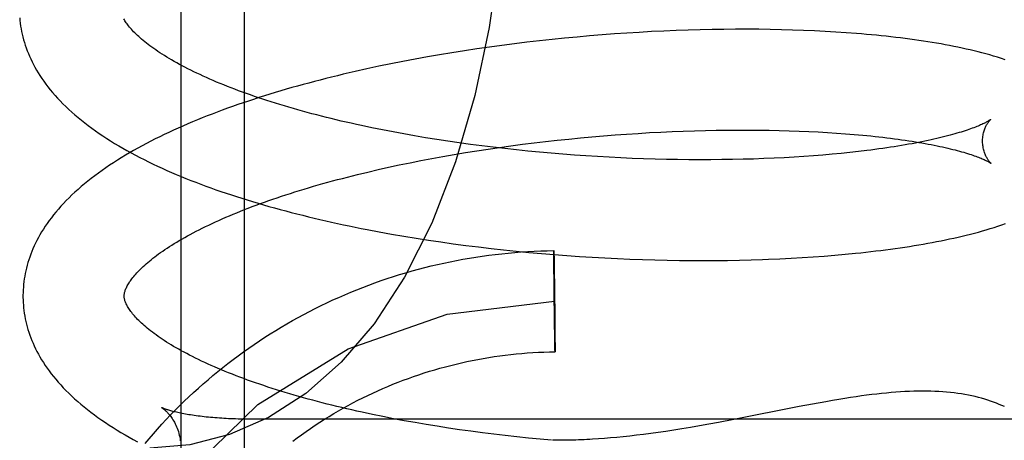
# Model space of a CAD drawing. Header units: inches. Extents: x 0 to 215, y 0 to 139.
# Tile 68 of 117: x 127.7789 to 127.9735, y 50.6274 to 50.7105. Entities that reach past the tile are written whole.
import ezdxf

# ---------------------------------------------------------------- set-up
doc = ezdxf.new("R2010")
doc.units = ezdxf.units.IN
doc.header["$LTSCALE"] = 11.804375
doc.header["$MEASUREMENT"] = 0
doc.linetypes.add('HIDDEN', pattern=[0.2, 0.1, -0.1])
doc.layers.add('DEFAULT_2', color=8, linetype='HIDDEN')

msp = doc.modelspace()

# ---------------------------------------------------------------- linework, layer by layer
at = {"layer": 'DEFAULT_2', "color": 8, "linetype": 'HIDDEN'}
for p, q in [((127.81073, 50.78926), (127.81073, 50.59992)), ((127.82323, 50.78315), (127.82323, 50.61023)), ((127.89889, 50.70784), (127.89644, 50.70768)), ((127.90133, 50.70799), (127.89889, 50.70784)), ((127.90376, 50.70813), (127.90133, 50.70799)), ((127.90618, 50.70824), (127.90376, 50.70813)), ((127.90859, 50.70834), (127.90618, 50.70824)), ((127.91098, 50.70843), (127.90859, 50.70834)), ((127.91335, 50.7085), (127.91098, 50.70843)), ((127.91571, 50.70855), (127.91335, 50.7085)), ((127.91805, 50.70858), (127.91571, 50.70855)), ((127.92036, 50.7086), (127.91805, 50.70858)), ((127.92266, 50.7086), (127.92036, 50.7086)), ((127.92494, 50.70859), (127.92266, 50.7086)), ((127.92719, 50.70856), (127.92494, 50.70859)), ((127.92941, 50.70851), (127.92719, 50.70856)), ((127.93161, 50.70845), (127.92941, 50.70851)), ((127.93379, 50.70838), (127.93161, 50.70845)), ((127.93594, 50.70829), (127.93379, 50.70838)), ((127.93805, 50.70818), (127.93594, 50.70829)), ((127.94014, 50.70806), (127.93805, 50.70818)), ((127.9422, 50.70792), (127.94014, 50.70806)), ((127.87913, 50.70603), (127.87665, 50.70573)), ((127.88161, 50.70632), (127.87913, 50.70603)), ((127.88409, 50.70659), (127.88161, 50.70632)), ((127.88657, 50.70684), (127.88409, 50.70659)), ((127.88904, 50.70707), (127.88657, 50.70684)), ((127.89151, 50.70729), (127.88904, 50.70707)), ((127.89398, 50.70749), (127.89151, 50.70729)), ((127.89644, 50.70768), (127.89398, 50.70749)), ((127.86432, 50.70396), (127.86188, 50.70356)), ((127.86677, 50.70435), (127.86432, 50.70396)), ((127.86923, 50.70472), (127.86677, 50.70435)), ((127.8717, 50.70507), (127.86923, 50.70472)), ((127.87417, 50.70541), (127.8717, 50.70507)), ((127.87665, 50.70573), (127.87417, 50.70541)), ((127.85463, 50.70224), (127.85224, 50.70177)), ((127.85703, 50.7027), (127.85463, 50.70224)), ((127.85945, 50.70314), (127.85703, 50.7027)), ((127.86188, 50.70356), (127.85945, 50.70314)), ((127.8475, 50.70077), (127.84516, 50.70025)), ((127.84986, 50.70128), (127.8475, 50.70077)), ((127.85224, 50.70177), (127.84986, 50.70128)), ((127.85057, 50.68872), (127.84849, 50.68914)), ((127.85267, 50.68831), (127.85057, 50.68872)), ((127.85479, 50.68792), (127.85267, 50.68831)), ((127.90557, 50.68828), (127.9078, 50.68839)), ((127.9078, 50.68839), (127.91001, 50.68847)), ((127.91001, 50.68847), (127.91221, 50.68855)), ((127.91221, 50.68855), (127.91439, 50.68861)), ((127.91439, 50.68861), (127.91654, 50.68865)), ((127.91654, 50.68865), (127.91868, 50.68868)), ((127.91868, 50.68868), (127.92079, 50.68869)), ((127.92079, 50.68869), (127.92288, 50.68869)), ((127.92288, 50.68869), (127.92494, 50.68868)), ((127.92494, 50.68868), (127.92698, 50.68865)), ((127.92698, 50.68865), (127.92898, 50.68861)), ((127.92898, 50.68861), (127.93096, 50.68856)), ((127.93096, 50.68856), (127.9329, 50.68849)), ((127.9329, 50.68849), (127.93481, 50.68841)), ((127.93481, 50.68841), (127.93668, 50.68831)), ((127.93668, 50.68831), (127.93852, 50.68821)), ((127.85694, 50.68754), (127.85479, 50.68792)), ((127.85911, 50.68717), (127.85694, 50.68754)), ((127.8613, 50.68682), (127.85911, 50.68717)), ((127.86351, 50.68648), (127.8613, 50.68682)), ((127.86573, 50.68616), (127.86351, 50.68648)), ((127.88054, 50.68615), (127.88283, 50.68642)), ((127.88283, 50.68642), (127.88511, 50.68667)), ((127.88511, 50.68667), (127.8874, 50.68691)), ((127.8874, 50.68691), (127.88969, 50.68714)), ((127.88969, 50.68714), (127.89198, 50.68735)), ((127.89198, 50.68735), (127.89427, 50.68754)), ((127.89427, 50.68754), (127.89655, 50.68772)), ((127.89655, 50.68772), (127.89882, 50.68788)), ((127.89882, 50.68788), (127.90108, 50.68803)), ((127.90108, 50.68803), (127.90333, 50.68817)), ((127.90333, 50.68817), (127.90557, 50.68828)), ((127.93852, 50.68821), (127.94032, 50.68809)), ((127.94032, 50.68809), (127.94208, 50.68796)), ((127.94208, 50.68796), (127.9438, 50.68782)), ((127.86797, 50.68585), (127.86573, 50.68616)), ((127.86697, 50.68422), (127.8692, 50.68458)), ((127.87022, 50.68555), (127.86797, 50.68585)), ((127.8692, 50.68458), (127.87145, 50.68492)), ((127.87248, 50.68527), (127.87022, 50.68555)), ((127.87145, 50.68492), (127.87371, 50.68525)), ((127.87476, 50.68501), (127.87248, 50.68527)), ((127.87371, 50.68525), (127.87598, 50.68557)), ((127.87704, 50.68476), (127.87476, 50.68501)), ((127.87598, 50.68557), (127.87826, 50.68587)), ((127.87932, 50.68452), (127.87704, 50.68476)), ((127.87826, 50.68587), (127.88054, 50.68615)), ((127.88162, 50.6843), (127.87932, 50.68452)), ((127.94464, 50.68443), (127.94295, 50.68424)), ((127.94629, 50.68462), (127.94464, 50.68443)), ((127.85603, 50.68222), (127.85818, 50.68265)), ((127.85818, 50.68265), (127.86035, 50.68306)), ((127.86035, 50.68306), (127.86254, 50.68346)), ((127.86254, 50.68346), (127.86475, 50.68385)), ((127.86475, 50.68385), (127.86697, 50.68422)), ((127.88391, 50.6841), (127.88162, 50.6843)), ((127.88621, 50.68391), (127.88391, 50.6841)), ((127.8885, 50.68373), (127.88621, 50.68391)), ((127.8908, 50.68357), (127.8885, 50.68373)), ((127.89309, 50.68343), (127.8908, 50.68357)), ((127.89538, 50.6833), (127.89309, 50.68343)), ((127.89766, 50.68319), (127.89538, 50.6833)), ((127.89993, 50.68309), (127.89766, 50.68319)), ((127.90219, 50.683), (127.89993, 50.68309)), ((127.90444, 50.68294), (127.90219, 50.683)), ((127.90668, 50.68288), (127.90444, 50.68294)), ((127.9089, 50.68284), (127.90668, 50.68288)), ((127.91111, 50.68282), (127.9089, 50.68284)), ((127.9133, 50.68281), (127.91111, 50.68282)), ((127.91547, 50.68281), (127.9133, 50.68281)), ((127.91762, 50.68283), (127.91547, 50.68281)), ((127.91975, 50.68286), (127.91762, 50.68283)), ((127.92185, 50.68291), (127.91975, 50.68286)), ((127.92392, 50.68296), (127.92185, 50.68291)), ((127.92597, 50.68304), (127.92392, 50.68296)), ((127.92799, 50.68312), (127.92597, 50.68304)), ((127.92999, 50.68322), (127.92799, 50.68312)), ((127.93194, 50.68333), (127.92999, 50.68322)), ((127.93387, 50.68345), (127.93194, 50.68333)), ((127.93576, 50.68359), (127.93387, 50.68345)), ((127.93761, 50.68373), (127.93576, 50.68359)), ((127.93943, 50.68389), (127.93761, 50.68373)), ((127.94121, 50.68406), (127.93943, 50.68389)), ((127.94295, 50.68424), (127.94121, 50.68406)), ((127.84767, 50.68038), (127.84972, 50.68086)), ((127.84972, 50.68086), (127.8518, 50.68133)), ((127.8518, 50.68133), (127.8539, 50.68178)), ((127.8539, 50.68178), (127.85603, 50.68222)), ((127.84565, 50.67989), (127.84767, 50.68038)), ((127.84996, 50.66856), (127.85236, 50.66813)), ((127.85236, 50.66813), (127.85478, 50.66771)), ((127.85478, 50.66771), (127.85721, 50.66731)), ((127.85721, 50.66731), (127.85965, 50.66693)), ((127.85965, 50.66693), (127.86211, 50.66656)), ((127.86211, 50.66656), (127.86458, 50.66622)), ((127.86458, 50.66622), (127.86705, 50.66589)), ((127.86705, 50.66589), (127.86954, 50.66557)), ((127.86954, 50.66557), (127.87203, 50.66528)), ((127.87203, 50.66528), (127.87453, 50.665)), ((127.87453, 50.665), (127.87703, 50.66474)), ((127.87703, 50.66474), (127.87953, 50.6645)), ((127.87953, 50.6645), (127.88204, 50.66428)), ((127.88204, 50.66428), (127.88454, 50.66407)), ((127.88444, 50.6645), (127.88445, 50.66486)), ((127.88444, 50.66408), (127.88444, 50.6645)), ((127.88446, 50.66182), (127.88444, 50.66408)), ((127.88445, 50.6648), (127.88445, 50.66474)), ((127.88445, 50.66474), (127.88446, 50.66463)), ((127.88446, 50.66463), (127.88446, 50.66434)), ((127.88446, 50.66434), (127.88448, 50.66324)), ((127.88448, 50.66324), (127.88451, 50.66175)), ((127.88454, 50.66407), (127.88704, 50.66388)), ((127.88704, 50.66388), (127.88954, 50.6637)), ((127.88954, 50.6637), (127.89204, 50.66355)), ((127.89204, 50.66355), (127.89453, 50.66341)), ((127.89453, 50.66341), (127.89701, 50.66329)), ((127.89701, 50.66329), (127.89948, 50.66318)), ((127.89948, 50.66318), (127.90194, 50.66309)), ((127.90194, 50.66309), (127.90439, 50.66302)), ((127.90439, 50.66302), (127.90683, 50.66297)), ((127.92111, 50.66297), (127.92342, 50.66303)), ((127.92342, 50.66303), (127.92571, 50.6631)), ((127.9291, 50.66324), (127.93132, 50.66335)), ((127.93132, 50.66335), (127.93352, 50.66348)), ((127.93352, 50.66348), (127.93569, 50.66362)), ((127.93569, 50.66362), (127.93783, 50.66378)), ((127.93783, 50.66378), (127.93994, 50.66395)), ((127.93994, 50.66395), (127.94202, 50.66414)), ((127.94202, 50.66414), (127.94407, 50.66434)), ((127.88447, 50.66118), (127.88446, 50.66182)), ((127.88447, 50.66067), (127.88447, 50.66118)), ((127.88451, 50.66175), (127.88452, 50.66127)), ((127.88452, 50.66127), (127.88452, 50.66077)), ((127.90683, 50.66297), (127.90925, 50.66293)), ((127.90925, 50.66293), (127.91166, 50.6629)), ((127.91166, 50.6629), (127.91405, 50.6629)), ((127.91405, 50.6629), (127.91643, 50.66291)), ((127.91643, 50.66291), (127.91878, 50.66293)), ((127.91878, 50.66293), (127.92111, 50.66297)), ((127.88447, 50.66032), (127.88447, 50.66067)), ((127.88448, 50.65996), (127.88447, 50.66032)), ((127.88448, 50.65959), (127.88448, 50.65996)), ((127.88448, 50.65922), (127.88448, 50.65959)), ((127.88449, 50.65883), (127.88448, 50.65922)), ((127.88452, 50.66077), (127.88453, 50.66024)), ((127.88453, 50.66024), (127.88453, 50.65988)), ((127.88453, 50.65988), (127.88454, 50.65951)), ((127.88454, 50.65951), (127.88455, 50.65913)), ((127.88455, 50.65913), (127.88455, 50.65874)), ((127.88449, 50.65844), (127.88449, 50.65883)), ((127.8845, 50.65804), (127.88449, 50.65844)), ((127.8845, 50.65763), (127.8845, 50.65804)), ((127.88456, 50.65815), (127.88456, 50.65775)), ((127.88456, 50.65775), (127.88457, 50.65734)), ((127.88451, 50.6566), (127.88451, 50.65702)), ((127.88452, 50.65618), (127.88451, 50.6566)), ((127.88453, 50.65512), (127.88452, 50.65555)), ((127.88458, 50.65671), (127.88458, 50.6563)), ((127.88459, 50.65566), (127.88459, 50.65524)), ((127.88454, 50.65406), (127.88454, 50.65449)), ((127.88456, 50.65301), (127.88455, 50.65343)), ((127.8846, 50.6546), (127.88461, 50.65418)), ((127.88461, 50.65355), (127.88462, 50.65313)), ((127.88457, 50.65198), (127.88456, 50.65239)), ((127.88457, 50.65158), (127.88457, 50.65198)), ((127.88462, 50.65313), (127.88462, 50.65271)), ((127.88463, 50.65209), (127.88463, 50.65169)), ((127.88463, 50.65169), (127.88464, 50.65129)), ((127.88459, 50.65059), (127.88458, 50.65098)), ((127.88459, 50.65021), (127.88459, 50.65059)), ((127.8846, 50.64984), (127.88459, 50.65021)), ((127.8846, 50.64948), (127.8846, 50.64984)), ((127.88461, 50.64895), (127.8846, 50.64948)), ((127.88464, 50.65129), (127.88464, 50.65089)), ((127.88464, 50.65089), (127.88465, 50.65051)), ((127.88465, 50.65051), (127.88465, 50.65013)), ((127.88465, 50.65013), (127.88465, 50.64976)), ((127.88465, 50.64976), (127.88466, 50.6494)), ((127.88462, 50.64845), (127.88461, 50.64895)), ((127.88462, 50.64798), (127.88462, 50.64845)), ((127.88465, 50.64649), (127.88462, 50.64798)), ((127.88466, 50.6494), (127.88466, 50.64905)), ((127.88466, 50.64905), (127.88467, 50.64854)), ((127.88467, 50.64854), (127.88467, 50.64791)), ((127.88467, 50.64791), (127.88469, 50.64565)), ((127.88467, 50.64538), (127.88465, 50.64649)), ((127.88469, 50.64565), (127.88469, 50.64523)), ((127.88467, 50.6451), (127.88467, 50.64538)), ((127.88468, 50.64498), (127.88467, 50.6451)), ((127.88469, 50.64523), (127.88468, 50.64486)), ((127.88468, 50.64492), (127.88468, 50.64498)), ((127.93295, 50.63402), (127.92001, 50.63147)), ((127.93558, 50.63452), (127.93295, 50.63402)), ((127.80694, 50.63383), (127.80694, 50.63383)), ((127.81534, 50.63202), (127.81494, 50.63207)), ((127.81617, 50.63193), (127.81575, 50.63197)), ((127.85068, 50.63205), (127.84861, 50.63247)), ((127.85278, 50.63164), (127.85068, 50.63205)), ((127.82345, 50.63153), (127.82298, 50.63154)), ((127.8244, 50.63152), (127.82393, 50.63152)), ((128.04573, 50.63151), (127.82488, 50.63151)), ((127.8549, 50.63124), (127.85278, 50.63164)), ((127.85705, 50.63086), (127.8549, 50.63124)), ((127.85921, 50.63048), (127.85705, 50.63086)), ((127.8614, 50.63013), (127.85921, 50.63048)), ((127.86361, 50.62978), (127.8614, 50.63013)), ((127.91321, 50.63021), (127.91145, 50.62991)), ((127.91505, 50.63054), (127.91321, 50.63021)), ((127.91697, 50.63089), (127.91505, 50.63054)), ((127.92001, 50.63147), (127.91697, 50.63089)), ((127.86583, 50.62946), (127.86361, 50.62978)), ((127.86807, 50.62914), (127.86583, 50.62946)), ((127.87032, 50.62884), (127.86807, 50.62914)), ((127.87258, 50.62856), (127.87032, 50.62884)), ((127.87486, 50.62829), (127.87258, 50.62856)), ((127.87714, 50.62803), (127.87486, 50.62829)), ((127.87943, 50.62779), (127.87714, 50.62803)), ((127.89813, 50.62806), (127.89687, 50.62794)), ((127.89944, 50.6282), (127.89813, 50.62806)), ((127.90078, 50.62835), (127.89944, 50.6282)), ((127.90217, 50.62852), (127.90078, 50.62835)), ((127.9036, 50.62871), (127.90217, 50.62852)), ((127.90507, 50.62891), (127.9036, 50.62871)), ((127.90658, 50.62913), (127.90507, 50.62891)), ((127.90815, 50.62937), (127.90658, 50.62913)), ((127.90977, 50.62963), (127.90815, 50.62937)), ((127.91145, 50.62991), (127.90977, 50.62963)), ((127.88172, 50.62757), (127.87943, 50.62779)), ((127.88399, 50.62736), (127.88172, 50.62757)), ((127.89443, 50.62773), (127.89326, 50.62764)), ((127.89563, 50.62783), (127.89443, 50.62773)), ((127.89687, 50.62794), (127.89563, 50.62783))]:
    msp.add_line(p, q, dxfattribs=at)
for points in [[(127.87526, 50.75084), (127.87487, 50.73675), (127.87368, 50.72272), (127.87168, 50.70895), (127.86883, 50.69554), (127.86502, 50.68241), (127.86033, 50.67029), (127.85494, 50.6596), (127.84892, 50.6504), (127.84242, 50.64279), (127.83544, 50.63662), (127.82807, 50.63187), (127.82038, 50.6285), (127.81251, 50.6265), (127.80461, 50.62584)], [(127.7789, 50.71085), (127.77895, 50.71032), (127.77901, 50.70978), (127.77909, 50.70924), (127.77918, 50.7087), (127.77928, 50.70816), (127.7794, 50.70762), (127.77953, 50.70708), (127.77967, 50.70654), (127.77983, 50.706), (127.78, 50.70546), (127.78019, 50.70492), (127.78039, 50.70437), (127.78061, 50.70383), (127.78084, 50.70328), (127.78108, 50.70274), (127.78135, 50.70219), (127.78163, 50.70164), (127.78192, 50.70109), (127.78223, 50.70054), (127.78257, 50.69999), (127.78291, 50.69944), (127.78328, 50.69888), (127.78367, 50.69833), (127.78407, 50.69777), (127.78449, 50.69721), (127.78494, 50.69666), (127.7854, 50.6961), (127.78588, 50.69554), (127.78638, 50.69499), (127.7869, 50.69443), (127.78744, 50.69388), (127.78801, 50.69332), (127.78859, 50.69277), (127.78918, 50.69223), (127.7898, 50.69168), (127.79044, 50.69115), (127.79109, 50.69061), (127.79176, 50.69008), (127.79244, 50.68956), (127.79314, 50.68904), (127.79386, 50.68852), (127.79459, 50.68802), (127.79534, 50.68751), (127.7961, 50.68702), (127.79687, 50.68653), (127.79766, 50.68604), (127.79846, 50.68556), (127.79927, 50.68509), (127.80009, 50.68463), (127.80092, 50.68417), (127.80177, 50.68372), (127.80262, 50.68327), (127.80349, 50.68283), (127.80437, 50.6824), (127.80525, 50.68197), (127.80615, 50.68154), (127.80706, 50.68113), (127.80798, 50.68072), (127.8089, 50.68031), (127.80984, 50.67991), (127.81079, 50.67952), (127.81174, 50.67913), (127.81271, 50.67874), (127.81368, 50.67836), (127.81466, 50.67799), (127.81565, 50.67762), (127.81665, 50.67726), (127.81766, 50.6769), (127.81867, 50.67655), (127.8197, 50.6762), (127.82073, 50.67586), (127.82177, 50.67552), (127.82282, 50.67519), (127.82387, 50.67486), (127.82493, 50.67453), (127.826, 50.67421), (127.82708, 50.6739), (127.82816, 50.67359), (127.82926, 50.67328), (127.83035, 50.67298), (127.83146, 50.67269), (127.83257, 50.6724), (127.83369, 50.67211), (127.83482, 50.67183), (127.83595, 50.67155), (127.83708, 50.67127), (127.83823, 50.67101), (127.83938, 50.67074), (127.84053, 50.67048), (127.84169, 50.67023), (127.84286, 50.66997), (127.84403, 50.66973), (127.8452, 50.66949), (127.84639, 50.66925), (127.84757, 50.66902), (127.84996, 50.66856)], [(127.84849, 50.68914), (127.84644, 50.68957), (127.84543, 50.68979), (127.84442, 50.69002), (127.84342, 50.69024), (127.84243, 50.69047), (127.84145, 50.69071), (127.84047, 50.69094), (127.8395, 50.69118), (127.83855, 50.69142), (127.8376, 50.69167), (127.83665, 50.69191), (127.83572, 50.69216), (127.8348, 50.69241), (127.83389, 50.69267), (127.83298, 50.69293), (127.83209, 50.69318), (127.8312, 50.69345), (127.83033, 50.69371), (127.82946, 50.69398), (127.82861, 50.69424), (127.82776, 50.69451), (127.82693, 50.69479), (127.82611, 50.69506), (127.82529, 50.69534), (127.82449, 50.69561), (127.8237, 50.69589), (127.82293, 50.69617), (127.82216, 50.69646), (127.82141, 50.69674), (127.82066, 50.69702), (127.81993, 50.69731), (127.81921, 50.6976), (127.81851, 50.69788), (127.81781, 50.69817), (127.81713, 50.69846), (127.81646, 50.69875), (127.81581, 50.69904), (127.81516, 50.69933), (127.81453, 50.69963), (127.81391, 50.69992), (127.8133, 50.70021), (127.81271, 50.7005), (127.81213, 50.70079), (127.81156, 50.70109), (127.811, 50.70138), (127.81046, 50.70167), (127.80994, 50.70196), (127.80942, 50.70225), (127.80892, 50.70253), (127.80844, 50.70282), (127.80796, 50.70311), (127.8075, 50.70339), (127.80706, 50.70367), (127.80662, 50.70395), (127.8062, 50.70423), (127.80579, 50.70451), (127.80539, 50.70479), (127.80501, 50.70506), (127.80464, 50.70533), (127.80429, 50.7056), (127.80394, 50.70587), (127.80361, 50.70613), (127.8033, 50.70639), (127.80299, 50.70665), (127.8027, 50.7069), (127.80242, 50.70716), (127.80215, 50.7074), (127.8019, 50.70765), (127.80165, 50.70789), (127.80142, 50.70812), (127.8012, 50.70836), (127.80099, 50.70859), (127.80079, 50.70881), (127.80061, 50.70903), (127.80043, 50.70925), (127.80027, 50.70946), (127.80011, 50.70966), (127.79997, 50.70987), (127.79983, 50.71006), (127.7997, 50.71026), (127.79958, 50.71045), (127.79948, 50.71064)], [(127.97364, 50.70257), (127.97288, 50.70282), (127.97212, 50.70307), (127.97135, 50.7033), (127.97059, 50.70352), (127.96982, 50.70374), (127.96905, 50.70394), (127.96828, 50.70414), (127.9675, 50.70433), (127.96671, 50.70452), (127.96592, 50.7047), (127.96511, 50.70488), (127.96429, 50.70505), (127.96347, 50.70522), (127.96264, 50.70538), (127.9618, 50.70554), (127.96095, 50.7057), (127.96009, 50.70584), (127.95923, 50.70599), (127.95835, 50.70613), (127.95747, 50.70627), (127.95658, 50.7064), (127.95568, 50.70653), (127.95478, 50.70665), (127.95386, 50.70677), (127.95293, 50.70689), (127.952, 50.707), (127.95106, 50.70711), (127.95011, 50.70722), (127.94915, 50.70732), (127.94818, 50.70741), (127.9472, 50.70751), (127.94622, 50.7076), (127.94522, 50.70768), (127.94422, 50.70777), (127.9422, 50.70792)], [(127.84516, 50.70025), (127.844, 50.69998), (127.84284, 50.6997), (127.84169, 50.69943), (127.84054, 50.69915), (127.8394, 50.69886), (127.83826, 50.69857), (127.83713, 50.69828), (127.83601, 50.69798), (127.83489, 50.69767), (127.83378, 50.69737), (127.83268, 50.69706), (127.83158, 50.69674), (127.83048, 50.69642), (127.8294, 50.6961), (127.82832, 50.69577), (127.82725, 50.69543), (127.82618, 50.6951), (127.82513, 50.69475), (127.82408, 50.69441), (127.82303, 50.69406), (127.822, 50.6937), (127.82097, 50.69334), (127.81995, 50.69298), (127.81894, 50.69261), (127.81794, 50.69223), (127.81695, 50.69185), (127.81596, 50.69147), (127.81498, 50.69108), (127.81401, 50.69069), (127.81305, 50.69029), (127.8121, 50.68989), (127.81116, 50.68948), (127.81022, 50.68907), (127.8093, 50.68865), (127.80838, 50.68823), (127.80748, 50.6878), (127.80658, 50.68737), (127.8057, 50.68693), (127.80482, 50.68648), (127.80395, 50.68603), (127.8031, 50.68558), (127.80225, 50.68512), (127.80142, 50.68465), (127.8006, 50.68418), (127.79979, 50.6837), (127.79898, 50.68321), (127.7982, 50.68272), (127.79742, 50.68223), (127.79666, 50.68172), (127.79591, 50.68122), (127.79517, 50.6807), (127.79445, 50.68018), (127.79374, 50.67966), (127.79304, 50.67913), (127.79237, 50.67859), (127.7917, 50.67805), (127.79106, 50.67751), (127.79043, 50.67696), (127.78982, 50.67641), (127.78923, 50.67586), (127.78865, 50.6753), (127.78809, 50.67474), (127.78756, 50.67417), (127.78704, 50.67361), (127.78654, 50.67304), (127.78606, 50.67248), (127.7856, 50.67191), (127.78516, 50.67135), (127.78474, 50.67079), (127.78434, 50.67022), (127.78395, 50.66966), (127.78359, 50.6691), (127.78324, 50.66854), (127.78291, 50.66798), (127.7826, 50.66743), (127.78231, 50.66687), (127.78203, 50.66632), (127.78177, 50.66577), (127.78152, 50.66522), (127.7813, 50.66467), (127.78108, 50.66413), (127.78088, 50.66358), (127.7807, 50.66304), (127.78053, 50.66249), (127.78037, 50.66195), (127.78023, 50.66141), (127.7801, 50.66087), (127.77999, 50.66033), (127.77989, 50.65979), (127.7798, 50.65926), (127.77973, 50.65872), (127.77966, 50.65818), (127.77962, 50.65765), (127.77958, 50.65711), (127.77956, 50.65657), (127.77955, 50.65604), (127.77955, 50.6556)], [(127.97076, 50.69077), (127.97076, 50.69076), (127.97074, 50.69075), (127.97071, 50.69073), (127.97068, 50.6907), (127.97063, 50.69067), (127.97057, 50.69063), (127.97051, 50.69059), (127.97043, 50.69054), (127.97034, 50.69049), (127.97024, 50.69043), (127.97013, 50.69036), (127.97001, 50.69029), (127.96987, 50.69022), (127.96972, 50.69014), (127.96956, 50.69006), (127.96938, 50.68997), (127.96919, 50.68988), (127.96899, 50.68979), (127.96877, 50.68969), (127.96853, 50.68958), (127.96828, 50.68948), (127.96802, 50.68937), (127.96774, 50.68926), (127.96745, 50.68915), (127.96714, 50.68903), (127.96681, 50.68891), (127.96647, 50.68879), (127.96612, 50.68867), (127.96575, 50.68855), (127.96536, 50.68842), (127.96496, 50.68829), (127.96455, 50.68817), (127.96411, 50.68804), (127.96367, 50.68791), (127.96321, 50.68778), (127.96273, 50.68765), (127.96224, 50.68752), (127.96173, 50.68739), (127.96121, 50.68726), (127.96068, 50.68713), (127.96012, 50.687), (127.95956, 50.68687), (127.95898, 50.68674), (127.95839, 50.68661), (127.95778, 50.68648), (127.95716, 50.68635), (127.95653, 50.68623), (127.95588, 50.6861), (127.95522, 50.68598), (127.95454, 50.68586), (127.95385, 50.68574), (127.95315, 50.68562), (127.95244, 50.6855), (127.95171, 50.68538), (127.95097, 50.68527), (127.95022, 50.68516), (127.94946, 50.68505), (127.94869, 50.68494), (127.9479, 50.68483), (127.9471, 50.68473), (127.94629, 50.68462)], [(127.96917, 50.6864), (127.96917, 50.68664), (127.96918, 50.6869), (127.9692, 50.68716), (127.96923, 50.68741), (127.96927, 50.68765), (127.96931, 50.68789), (127.96936, 50.68811), (127.96942, 50.68833), (127.96948, 50.68854), (127.96954, 50.68874), (127.96961, 50.68893), (127.96968, 50.6891), (127.96975, 50.68927), (127.96983, 50.68943), (127.9699, 50.68957), (127.96997, 50.68971), (127.97004, 50.68983), (127.97011, 50.68995), (127.97018, 50.69006), (127.97025, 50.69016), (127.97032, 50.69025), (127.97038, 50.69034), (127.97044, 50.69041), (127.97049, 50.69048), (127.97054, 50.69054), (127.97059, 50.69059), (127.97063, 50.69064), (127.97067, 50.69068), (127.9707, 50.69071), (127.97073, 50.69074), (127.97075, 50.69075), (127.97076, 50.69077), (127.97077, 50.69077)], [(127.9438, 50.68782), (127.94548, 50.68767), (127.9463, 50.68759), (127.94711, 50.68751), (127.94791, 50.68743), (127.94869, 50.68734), (127.94947, 50.68725), (127.95023, 50.68716), (127.95099, 50.68707), (127.95173, 50.68697), (127.95246, 50.68687), (127.95317, 50.68677), (127.95387, 50.68667), (127.95456, 50.68657), (127.95524, 50.68646), (127.9559, 50.68636), (127.95655, 50.68625), (127.95719, 50.68614), (127.95781, 50.68603), (127.95842, 50.68591), (127.95902, 50.6858), (127.9596, 50.68569), (127.96017, 50.68557), (127.96072, 50.68546), (127.96126, 50.68534), (127.96178, 50.68522), (127.96229, 50.6851), (127.96278, 50.68499), (127.96326, 50.68487), (127.96372, 50.68475), (127.96417, 50.68463), (127.96461, 50.68451), (127.96503, 50.6844), (127.96543, 50.68428), (127.96582, 50.68417), (127.96619, 50.68405), (127.96655, 50.68394), (127.96689, 50.68383), (127.96722, 50.68372), (127.96753, 50.68361), (127.96783, 50.6835), (127.96811, 50.6834), (127.96837, 50.6833), (127.96862, 50.6832), (127.96886, 50.6831), (127.96908, 50.68301), (127.96928, 50.68292), (127.96948, 50.68283), (127.96966, 50.68275), (127.96982, 50.68267), (127.96997, 50.6826), (127.97011, 50.68253), (127.97024, 50.68246), (127.97035, 50.6824), (127.97045, 50.68234), (127.97054, 50.68229), (127.97062, 50.68224), (127.97068, 50.6822), (127.97074, 50.68217), (127.97079, 50.68214), (127.97082, 50.68211), (127.97085, 50.68209), (127.97085, 50.68209)], [(127.97085, 50.68209), (127.97087, 50.68208), (127.97088, 50.68207), (127.97087, 50.68208), (127.97086, 50.68209), (127.97084, 50.68211), (127.97081, 50.68213), (127.97078, 50.68216), (127.97074, 50.6822), (127.97069, 50.68225), (127.97065, 50.6823), (127.97059, 50.68236), (127.97054, 50.68242), (127.97048, 50.6825), (127.97041, 50.68258), (127.97034, 50.68267), (127.97028, 50.68277), (127.9702, 50.68288), (127.97013, 50.68299), (127.97005, 50.68312), (127.96998, 50.68325), (127.9699, 50.6834), (127.96982, 50.68355), (127.96975, 50.68372), (127.96967, 50.68389), (127.9696, 50.68408), (127.96953, 50.68427), (127.96947, 50.68448), (127.96941, 50.68469), (127.96935, 50.68492), (127.9693, 50.68515), (127.96926, 50.6854), (127.96922, 50.68565), (127.9692, 50.6859), (127.96918, 50.68616), (127.96917, 50.6864)], [(127.79955, 50.65585), (127.79955, 50.65595), (127.79955, 50.65607), (127.79956, 50.65619), (127.79958, 50.65632), (127.7996, 50.65644), (127.79963, 50.65658), (127.79967, 50.65672), (127.79971, 50.65687), (127.79977, 50.65703), (127.79983, 50.65719), (127.7999, 50.65736), (127.79998, 50.65753), (127.80007, 50.65771), (127.80016, 50.6579), (127.80027, 50.65809), (127.80038, 50.65828), (127.8005, 50.65848), (127.80063, 50.65868), (127.80077, 50.65888), (127.80092, 50.6591), (127.80109, 50.65931), (127.80126, 50.65953), (127.80144, 50.65976), (127.80163, 50.65999), (127.80184, 50.66022), (127.80205, 50.66046), (127.80228, 50.6607), (127.80252, 50.66095), (127.80277, 50.6612), (127.80304, 50.66146), (127.80331, 50.66171), (127.8036, 50.66198), (127.8039, 50.66224), (127.80421, 50.66251), (127.80453, 50.66278), (127.80487, 50.66306), (127.80522, 50.66334), (127.80558, 50.66362), (127.80596, 50.6639), (127.80635, 50.66419), (127.80675, 50.66447), (127.80717, 50.66477), (127.8076, 50.66506), (127.80804, 50.66535), (127.80849, 50.66565), (127.80896, 50.66595), (127.80944, 50.66624), (127.80994, 50.66655), (127.81044, 50.66685), (127.81096, 50.66715), (127.8115, 50.66745), (127.81205, 50.66776), (127.81261, 50.66807), (127.81318, 50.66837), (127.81377, 50.66868), (127.81437, 50.66899), (127.81498, 50.66929), (127.81561, 50.6696), (127.81625, 50.66991), (127.8169, 50.67021), (127.81756, 50.67052), (127.81824, 50.67083), (127.81892, 50.67113), (127.81962, 50.67144), (127.82034, 50.67174), (127.82106, 50.67205), (127.8218, 50.67235), (127.82254, 50.67265), (127.8233, 50.67295), (127.82407, 50.67325), (127.82486, 50.67355), (127.82565, 50.67385), (127.82646, 50.67415), (127.82727, 50.67444), (127.8281, 50.67473), (127.82894, 50.67502), (127.82979, 50.67531), (127.83065, 50.6756), (127.83151, 50.67589), (127.83239, 50.67617), (127.83328, 50.67645), (127.83418, 50.67673), (127.83509, 50.67701), (127.836, 50.67728), (127.83693, 50.67756), (127.83786, 50.67783), (127.83881, 50.67809), (127.83976, 50.67836), (127.84072, 50.67862), (127.84169, 50.67888), (127.84267, 50.67914), (127.84365, 50.67939), (127.84465, 50.67965), (127.84565, 50.67989)], [(127.94407, 50.66434), (127.94508, 50.66444), (127.94608, 50.66455), (127.94708, 50.66466), (127.94806, 50.66478), (127.94904, 50.6649), (127.95001, 50.66503), (127.95097, 50.66515), (127.95192, 50.66528), (127.95287, 50.66542), (127.9538, 50.66556), (127.95472, 50.6657), (127.95564, 50.66585), (127.95655, 50.666), (127.95745, 50.66615), (127.95834, 50.66631), (127.95922, 50.66647), (127.96009, 50.66664), (127.96095, 50.6668), (127.96181, 50.66698), (127.96265, 50.66716), (127.96349, 50.66734), (127.96432, 50.66753), (127.96514, 50.66772), (127.96595, 50.66792), (127.96676, 50.66812), (127.96755, 50.66832), (127.96834, 50.66853), (127.96912, 50.66875), (127.96989, 50.66898), (127.97067, 50.66921), (127.97144, 50.66945), (127.9722, 50.6697), (127.97295, 50.66996), (127.97368, 50.67021)], [(127.80369, 50.62671), (127.8045, 50.62768), (127.80532, 50.62864), (127.80616, 50.62959), (127.80701, 50.63053), (127.80786, 50.63146), (127.80873, 50.63238), (127.80962, 50.63329), (127.81051, 50.63418), (127.81141, 50.63507), (127.81233, 50.63595), (127.81326, 50.63681), (127.8142, 50.63767), (127.81515, 50.63851), (127.81611, 50.63934), (127.81708, 50.64016), (127.81806, 50.64097), (127.81905, 50.64177), (127.82005, 50.64256), (127.82106, 50.64333), (127.82208, 50.64409), (127.82311, 50.64484), (127.82415, 50.64558), (127.8252, 50.6463), (127.82626, 50.64702), (127.82732, 50.64772), (127.8284, 50.6484), (127.82949, 50.64908), (127.83058, 50.64974), (127.83168, 50.65039), (127.83279, 50.65102), (127.83391, 50.65165), (127.83503, 50.65225), (127.83617, 50.65285), (127.83731, 50.65343), (127.83846, 50.654), (127.83961, 50.65456), (127.84078, 50.6551), (127.84195, 50.65562), (127.84312, 50.65614), (127.8443, 50.65664), (127.84549, 50.65712), (127.84669, 50.65759), (127.84789, 50.65805), (127.8491, 50.65849), (127.85031, 50.65892), (127.85153, 50.65933), (127.85275, 50.65973), (127.85398, 50.66012), (127.85521, 50.66049), (127.85645, 50.66084), (127.85769, 50.66118), (127.85893, 50.66151), (127.86018, 50.66182), (127.86144, 50.66212), (127.86269, 50.6624), (127.86396, 50.66266), (127.86522, 50.66291), (127.86649, 50.66315), (127.86776, 50.66337), (127.86903, 50.66358), (127.87031, 50.66377), (127.87158, 50.66394), (127.87286, 50.6641), (127.87415, 50.66425), (127.87543, 50.66438), (127.87671, 50.66449), (127.878, 50.66459), (127.87929, 50.66468), (127.88058, 50.66475), (127.88187, 50.6648), (127.88316, 50.66484), (127.88445, 50.66486)], [(127.88445, 50.66486), (127.88445, 50.66486), (127.88445, 50.66485), (127.88445, 50.66484), (127.88445, 50.66482), (127.88445, 50.6648)], [(127.92571, 50.6631), (127.92685, 50.66315), (127.9291, 50.66324)], [(127.88451, 50.65702), (127.8845, 50.65743), (127.8845, 50.65763)], [(127.88455, 50.65874), (127.88456, 50.65835), (127.88456, 50.65815)], [(127.88457, 50.65734), (127.88457, 50.65692), (127.88458, 50.65671)], [(127.77955, 50.6556), (127.77956, 50.65514), (127.77958, 50.65461), (127.77962, 50.65407), (127.77967, 50.65354), (127.77973, 50.653), (127.77981, 50.65247), (127.7799, 50.65193), (127.78, 50.6514), (127.78011, 50.65086), (127.78024, 50.65032), (127.78038, 50.64979), (127.78054, 50.64925), (127.78071, 50.64871), (127.78089, 50.64817), (127.78109, 50.64763), (127.7813, 50.64709), (127.78153, 50.64655), (127.78177, 50.64601), (127.78203, 50.64547), (127.78231, 50.64492), (127.7826, 50.64438), (127.78291, 50.64383), (127.78323, 50.64328), (127.78358, 50.64273), (127.78394, 50.64218), (127.78432, 50.64163), (127.78472, 50.64108), (127.78513, 50.64052), (127.78557, 50.63997), (127.78603, 50.63942), (127.7865, 50.63886), (127.787, 50.63831), (127.78751, 50.63776), (127.78804, 50.63721), (127.7886, 50.63666), (127.78917, 50.63611), (127.78976, 50.63557), (127.79037, 50.63503), (127.79099, 50.63449), (127.79164, 50.63396), (127.7923, 50.63343), (127.79297, 50.63291), (127.79367, 50.63239), (127.79437, 50.63188), (127.7951, 50.63137), (127.79583, 50.63087), (127.79658, 50.63038), (127.79735, 50.62989), (127.79813, 50.6294), (127.79891, 50.62893), (127.79972, 50.62846), (127.80053, 50.62799), (127.80135, 50.62753), (127.80219, 50.62708)], [(127.84861, 50.63247), (127.84656, 50.63291), (127.84555, 50.63313), (127.84455, 50.63336), (127.84355, 50.63359), (127.84256, 50.63382), (127.84158, 50.63406), (127.84061, 50.63429), (127.83965, 50.63453), (127.83869, 50.63478), (127.83775, 50.63502), (127.83681, 50.63527), (127.83588, 50.63552), (127.83496, 50.63578), (127.83405, 50.63603), (127.83315, 50.63629), (127.83226, 50.63655), (127.83138, 50.63682), (127.83051, 50.63708), (127.82965, 50.63735), (127.8288, 50.63762), (127.82796, 50.63789), (127.82714, 50.63817), (127.82632, 50.63844), (127.82551, 50.63872), (127.82472, 50.639), (127.82393, 50.63928), (127.82316, 50.63956), (127.8224, 50.63984), (127.82165, 50.64013), (127.82092, 50.64041), (127.82019, 50.6407), (127.81948, 50.64099), (127.81878, 50.64128), (127.81809, 50.64157), (127.81742, 50.64186), (127.81676, 50.64215), (127.81611, 50.64244), (127.81547, 50.64273), (127.81484, 50.64302), (127.81423, 50.64332), (127.81363, 50.64361), (127.81305, 50.6439), (127.81247, 50.64419), (127.81191, 50.64449), (127.81137, 50.64478), (127.81083, 50.64507), (127.81032, 50.64536), (127.80981, 50.64565), (127.80932, 50.64593), (127.80884, 50.64622), (127.80837, 50.64651), (127.80792, 50.64679), (127.80748, 50.64707), (127.80705, 50.64735), (127.80664, 50.64763), (127.80624, 50.64791), (127.80585, 50.64819), (127.80548, 50.64846), (127.80512, 50.64873), (127.80477, 50.64899), (127.80444, 50.64926), (127.80412, 50.64952), (127.80381, 50.64978), (127.80351, 50.65004), (127.80322, 50.65029), (127.80295, 50.65054), (127.80269, 50.65078), (127.80245, 50.65102), (127.80221, 50.65126), (127.80199, 50.65149), (127.80178, 50.65172), (127.80157, 50.65195), (127.80138, 50.65217), (127.8012, 50.65239), (127.80103, 50.65261), (127.80087, 50.65281), (127.80073, 50.65302), (127.80059, 50.65322), (127.80046, 50.65341), (127.80034, 50.6536), (127.80023, 50.65378), (127.80013, 50.65397), (127.80004, 50.65414), (127.79995, 50.65432), (127.79988, 50.65448), (127.79981, 50.65465), (127.79975, 50.6548), (127.7997, 50.65495), (127.79966, 50.6551), (127.79962, 50.65524), (127.7996, 50.65537), (127.79957, 50.65549), (127.79956, 50.65562), (127.79955, 50.65574), (127.79955, 50.65585)], [(127.88452, 50.65555), (127.88452, 50.65597), (127.88452, 50.65618)], [(127.88458, 50.6563), (127.88459, 50.65587), (127.88459, 50.65566)], [(127.88459, 50.65524), (127.8846, 50.65482), (127.8846, 50.6546)], [(127.79073, 50.56366), (127.79309, 50.58362), (127.80005, 50.60289), (127.81107, 50.61994), (127.82594, 50.63447), (127.84378, 50.64547), (127.86339, 50.6523), (127.88457, 50.65486)], [(127.88454, 50.65449), (127.88453, 50.65491), (127.88453, 50.65512)], [(127.88455, 50.65343), (127.88455, 50.65385), (127.88454, 50.65406)], [(127.88461, 50.65418), (127.88461, 50.65376), (127.88461, 50.65355)], [(127.88456, 50.65239), (127.88456, 50.6528), (127.88456, 50.65301)], [(127.88458, 50.65098), (127.88458, 50.65138), (127.88457, 50.65158)], [(127.88462, 50.65271), (127.88463, 50.6523), (127.88463, 50.65209)], [(127.83287, 50.62718), (127.83373, 50.62783), (127.8346, 50.62847), (127.83549, 50.6291), (127.83638, 50.62972), (127.83728, 50.63033), (127.83818, 50.63092), (127.8391, 50.63151), (127.84002, 50.63208), (127.84095, 50.63264), (127.84189, 50.63319), (127.84283, 50.63373), (127.84379, 50.63425), (127.84475, 50.63477), (127.84571, 50.63527), (127.84668, 50.63576), (127.84766, 50.63624), (127.84865, 50.6367), (127.84964, 50.63716), (127.85064, 50.6376), (127.85164, 50.63803), (127.85265, 50.63844), (127.85366, 50.63884), (127.85468, 50.63924), (127.85571, 50.63961), (127.85674, 50.63998), (127.85777, 50.64033), (127.85881, 50.64067), (127.85985, 50.641), (127.8609, 50.64131), (127.86195, 50.64162), (127.86301, 50.6419), (127.86407, 50.64218), (127.86513, 50.64244), (127.8662, 50.64269), (127.86727, 50.64292), (127.86834, 50.64315), (127.86942, 50.64335), (127.8705, 50.64355), (127.87158, 50.64373), (127.87266, 50.6439), (127.87375, 50.64406), (127.87483, 50.6442), (127.87592, 50.64433), (127.87702, 50.64444), (127.87811, 50.64454), (127.8792, 50.64463), (127.8803, 50.6447), (127.88139, 50.64476), (127.88249, 50.64481), (127.88359, 50.64484), (127.88468, 50.64486)], [(127.88468, 50.64486), (127.88468, 50.64487), (127.88468, 50.64487), (127.88468, 50.64489), (127.88468, 50.6449), (127.88468, 50.64492)], [(127.97347, 50.63402), (127.97296, 50.63425), (127.97243, 50.63447), (127.97189, 50.63469), (127.97133, 50.6349), (127.97076, 50.63511), (127.97018, 50.6353), (127.96958, 50.63549), (127.96897, 50.63566), (127.96834, 50.63583), (127.9677, 50.63599), (127.96704, 50.63614), (127.96637, 50.63628), (127.96569, 50.63641), (127.96499, 50.63653), (127.96427, 50.63664), (127.96355, 50.63673), (127.96281, 50.63682), (127.96205, 50.63689), (127.96129, 50.63695), (127.96051, 50.637), (127.95972, 50.63704), (127.95892, 50.63707), (127.9581, 50.63709), (127.95727, 50.63709), (127.95643, 50.63708), (127.95558, 50.63706), (127.95471, 50.63703), (127.95383, 50.63699), (127.95294, 50.63694), (127.95203, 50.63687), (127.95111, 50.6368), (127.95018, 50.63671), (127.94922, 50.63662), (127.94825, 50.63651), (127.94727, 50.63639), (127.94626, 50.63627), (127.94523, 50.63613), (127.94417, 50.63597), (127.94308, 50.63581), (127.94194, 50.63563), (127.94074, 50.63543), (127.93951, 50.63522), (127.93822, 50.635), (127.93558, 50.63452)], [(127.82523, 50.63151), (127.82441, 50.63152), (127.82394, 50.63152), (127.82346, 50.63153), (127.82299, 50.63154), (127.82252, 50.63155), (127.82204, 50.63156), (127.82157, 50.63158), (127.82111, 50.63159), (127.82064, 50.63162), (127.82018, 50.63164), (127.81972, 50.63166), (127.81926, 50.63169), (127.81881, 50.63172), (127.81836, 50.63175), (127.81791, 50.63178), (127.81747, 50.63182), (127.81704, 50.63185), (127.81661, 50.63189), (127.81618, 50.63193), (127.81576, 50.63197), (127.81535, 50.63202), (127.81495, 50.63206), (127.81455, 50.63211), (127.81416, 50.63216), (127.81377, 50.63221), (127.8134, 50.63226), (127.81303, 50.63232), (127.81267, 50.63237), (127.81232, 50.63243), (127.81198, 50.63249), (127.81165, 50.63254), (127.81133, 50.6326), (127.81102, 50.63266), (127.81073, 50.63272), (127.81044, 50.63278), (127.81016, 50.63284), (127.80989, 50.6329), (127.80964, 50.63296), (127.8094, 50.63302), (127.80916, 50.63308), (127.80894, 50.63314), (127.80874, 50.63319), (127.80854, 50.63325), (127.80836, 50.6333), (127.80818, 50.63336), (127.80802, 50.63341), (127.80788, 50.63346), (127.80774, 50.6335), (127.80761, 50.63355), (127.8075, 50.63359), (127.8074, 50.63363), (127.8073, 50.63367), (127.80722, 50.6337), (127.80715, 50.63373), (127.80709, 50.63376), (127.80704, 50.63378), (127.807, 50.6338), (127.80697, 50.63381), (127.80695, 50.63382), (127.80694, 50.63383)], [(127.80694, 50.63383), (127.80694, 50.63383), (127.80694, 50.63383), (127.80696, 50.63382), (127.80698, 50.6338), (127.80701, 50.63379), (127.80705, 50.63376), (127.8071, 50.63373), (127.80715, 50.63369), (127.80721, 50.63365), (127.80728, 50.63359), (127.80736, 50.63353), (127.80744, 50.63347), (127.80753, 50.63339), (127.80763, 50.63331), (127.80773, 50.63321), (127.80784, 50.63311), (127.80796, 50.633), (127.80808, 50.63287), (127.8082, 50.63274), (127.80833, 50.63259), (127.80847, 50.63243), (127.80861, 50.63226), (127.80875, 50.63207), (127.80889, 50.63187), (127.80904, 50.63166), (127.80919, 50.63143), (127.80933, 50.63118), (127.80948, 50.63092), (127.80962, 50.63065), (127.80976, 50.63036), (127.80989, 50.63006), (127.81002, 50.62974), (127.81014, 50.62942), (127.81025, 50.62908), (127.81035, 50.62874), (127.81044, 50.62838), (127.81052, 50.62802), (127.81058, 50.62766), (127.81064, 50.62729)], [(127.81971, 50.63166), (127.81925, 50.63169), (127.8188, 50.63172)], [(127.82109, 50.6316), (127.82063, 50.63162), (127.82017, 50.63164)], [(127.89326, 50.62764), (127.89211, 50.62757), (127.89155, 50.62754), (127.89099, 50.62751), (127.89044, 50.62748), (127.88989, 50.62746), (127.88935, 50.62744), (127.88881, 50.62742), (127.88828, 50.6274), (127.88775, 50.62739), (127.88418, 50.62736)]]:
    msp.add_lwpolyline(points, dxfattribs=at)

doc.saveas('drawing.dxf')
